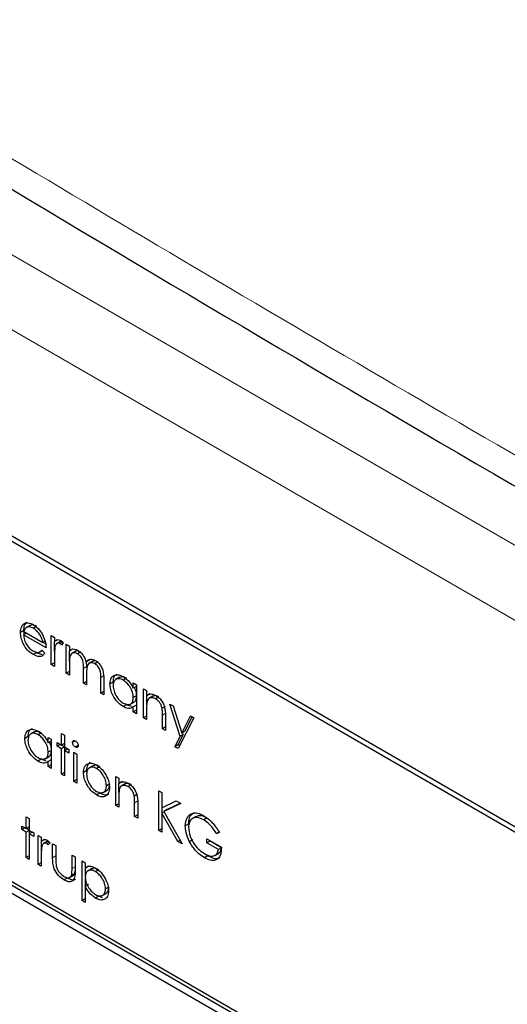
# Paper-space layout 'Blatt2' of a CAD drawing. Header units: millimetres. Extents: x 5 to 418, y 2 to 292.
# Tile 31 of 54: x 106.9 to 110.44, y 199.32 to 206.46. Entities that reach past the tile are written whole.
import ezdxf

# ---------------------------------------------------------------- set-up
doc = ezdxf.new("R2010")
doc.units = ezdxf.units.MM

psp = doc.layouts.new('Blatt2')

# ---------------------------------------------------------------- linework, layer by layer
at = {"color": 7, "linetype": 'Continuous', "lineweight": 18}
for p, q in [((103.5293, 206.6673), (118.3867, 198.0903)), ((118.151, 197.682), (103.2936, 206.259)), ((107.3853, 201.7694), (107.3617, 201.7558)), ((107.51, 201.7045), (107.4864, 201.6909)), ((107.9577, 201.4309), (107.9341, 201.4173)), ((107.7562, 200.7949), (107.7327, 200.7813)), ((107.1602, 200.3963), (107.1378, 200.3834)), ((107.3009, 200.318), (107.2785, 200.3051))]:
    psp.add_line(p, q, dxfattribs=at)
at = {"color": 7, "linetype": 'Continuous', "lineweight": 25}
for p, q in [((116.6738, 197.0378), (104.7708, 203.9092)), ((116.6401, 197.0183), (104.855, 203.8217)), ((106.9489, 202.0892), (106.9253, 202.0756)), ((106.9742, 202.0683), (106.9447, 202.0513)), ((106.9744, 202.0682), (106.9508, 202.0546)), ((107.0213, 202.0608), (106.9978, 202.0472)), ((106.9279, 202.0311), (106.9044, 202.0174)), ((106.9491, 202.0125), (106.9267, 201.9996)), ((107.0898, 201.9054), (106.9267, 201.9996)), ((106.9316, 202.0024), (106.9279, 202.0311)), ((106.9291, 202.0241), (107.0675, 201.9442)), ((107.1282, 201.994), (107.1506, 201.9811)), ((107.1282, 201.7835), (107.1282, 201.994)), ((107.1506, 201.9811), (107.1506, 201.9501)), ((107.0824, 201.9528), (107.0675, 201.9442)), ((107.087, 201.9343), (107.0686, 201.9449)), ((107.1742, 201.9637), (107.1506, 201.9501)), ((107.1518, 201.8811), (107.1518, 201.9508)), ((107.1958, 201.9516), (107.1663, 201.9346)), ((107.2095, 201.9465), (107.1908, 201.9357)), ((107.2146, 201.9407), (107.2023, 201.9254)), ((107.237, 201.9313), (107.2593, 201.9183)), ((107.237, 201.7208), (107.237, 201.9313)), ((107.2593, 201.9183), (107.2593, 201.8818)), ((107.0196, 201.8697), (106.9961, 201.8561)), ((107.0638, 201.8554), (107.0196, 201.8697)), ((107.0428, 201.8745), (107.063, 201.8861)), ((107.0604, 201.8892), (107.0803, 201.8656)), ((107.1506, 201.8414), (107.1506, 201.7706)), ((107.2829, 201.8954), (107.2593, 201.8818)), ((107.2605, 201.8054), (107.2605, 201.8824)), ((107.3055, 201.8808), (107.276, 201.8638)), ((107.3419, 201.8758), (107.3183, 201.8621)), ((107.1506, 201.7965), (107.1282, 201.7835)), ((107.1506, 201.7706), (107.1282, 201.7835)), ((107.2593, 201.7964), (107.2593, 201.7078)), ((107.3617, 201.6488), (107.3617, 201.7558)), ((107.4038, 201.815), (107.3802, 201.8014)), ((107.3853, 201.7694), (107.3823, 201.8026)), ((107.4302, 201.809), (107.4007, 201.792)), ((107.4038, 201.815), (107.4105, 201.8222)), ((107.4668, 201.8037), (107.4432, 201.7901)), ((107.2593, 201.7337), (107.237, 201.7208)), ((107.2593, 201.7078), (107.237, 201.7208)), ((107.3841, 201.7177), (107.3841, 201.6358)), ((107.4864, 201.5768), (107.4864, 201.6909)), ((107.6237, 201.692), (107.5942, 201.675)), ((107.6732, 201.6845), (107.6496, 201.6709)), ((107.3841, 201.6617), (107.3617, 201.6488)), ((107.3841, 201.6358), (107.3617, 201.6488)), ((107.5088, 201.6779), (107.5088, 201.5638)), ((107.5771, 201.6574), (107.5536, 201.6438)), ((107.7231, 201.6117), (107.7231, 201.6506)), ((107.7231, 201.6506), (107.7455, 201.6377)), ((107.7455, 201.6246), (107.7231, 201.6117)), ((107.7455, 201.6377), (107.7455, 201.4272)), ((107.5088, 201.5897), (107.4864, 201.5768)), ((107.5088, 201.5638), (107.4864, 201.5768)), ((107.7455, 201.5578), (107.7231, 201.5449)), ((107.7966, 201.6082), (107.819, 201.5953)), ((107.7966, 201.3977), (107.7966, 201.6082)), ((107.819, 201.5953), (107.819, 201.5573)), ((107.8426, 201.5709), (107.819, 201.5573)), ((107.8202, 201.4932), (107.8202, 201.558)), ((107.8657, 201.5544), (107.8362, 201.5374)), ((107.908, 201.5489), (107.8845, 201.5353)), ((107.6722, 201.493), (107.6486, 201.4794)), ((107.7088, 201.4795), (107.6722, 201.493)), ((107.7002, 201.497), (107.7296, 201.514)), ((107.7455, 201.4895), (107.7231, 201.4765)), ((107.7231, 201.4401), (107.7231, 201.4765)), ((107.9551, 201.4803), (107.9315, 201.4667)), ((107.9885, 201.4974), (108.0126, 201.4835)), ((108.0622, 201.2623), (107.9885, 201.4974)), ((108.0126, 201.4835), (108.0744, 201.2866)), ((107.7455, 201.4531), (107.7231, 201.4401)), ((107.7455, 201.4272), (107.7231, 201.4401)), ((107.819, 201.4106), (107.7966, 201.3977)), ((107.819, 201.4609), (107.819, 201.3847)), ((107.9341, 201.3183), (107.9341, 201.4173)), ((107.9565, 201.4129), (107.9565, 201.3054)), ((108.0744, 201.2866), (108.137, 201.4117)), ((108.0979, 201.3002), (108.15, 201.4042)), ((108.137, 201.4117), (108.1612, 201.3977)), ((107.819, 201.3847), (107.7966, 201.3977)), ((107.9565, 201.3312), (107.9341, 201.3183)), ((108.1612, 201.3977), (108.0493, 201.1743)), ((106.9599, 201.2615), (106.9363, 201.2479)), ((107.0065, 201.2961), (106.977, 201.2791)), ((107.056, 201.2885), (107.0324, 201.2749)), ((107.2018, 201.2842), (107.2242, 201.2713)), ((107.2018, 201.1993), (107.2018, 201.2842)), ((107.2242, 201.2713), (107.2242, 201.1864)), ((107.9565, 201.3054), (107.9341, 201.3183)), ((108.0251, 201.1882), (108.0622, 201.2623)), ((108.0487, 201.2018), (108.0858, 201.2759)), ((108.0858, 201.2759), (108.0622, 201.2623)), ((108.0979, 201.3002), (108.0744, 201.2866)), ((108.0858, 201.2759), (108.0812, 201.2906)), ((110.2746, 198.199), (105.0891, 201.1925)), ((110.2982, 198.2126), (105.1127, 201.2061)), ((107.1058, 201.2157), (107.1058, 201.2547)), ((107.1058, 201.2547), (107.1282, 201.2418)), ((107.1282, 201.2287), (107.1058, 201.2157)), ((107.1282, 201.2418), (107.1282, 201.0313)), ((107.1698, 201.2178), (107.2018, 201.1993)), ((107.1698, 201.1919), (107.1698, 201.2178)), ((107.1922, 201.2048), (107.1698, 201.1919)), ((107.2018, 201.1734), (107.1698, 201.1919)), ((107.2242, 201.2122), (107.2018, 201.1993)), ((107.2242, 201.1864), (107.2018, 201.1734)), ((107.2242, 201.1877), (107.203, 201.2)), ((107.2242, 201.1864), (107.2561, 201.1679)), ((107.2254, 201.1612), (107.2254, 201.1857)), ((107.3008, 201.2305), (107.2817, 201.2195)), ((107.323, 201.1974), (107.3024, 201.1855)), ((108.0487, 201.2018), (108.0251, 201.1882)), ((108.0493, 201.1743), (108.0251, 201.1882)), ((108.0599, 201.1954), (108.0487, 201.2018)), ((105.0891, 201.1381), (110.2746, 198.1446)), ((107.083, 201.101), (107.1124, 201.1181)), ((107.1282, 201.1619), (107.1058, 201.149)), ((107.2018, 200.9888), (107.2018, 201.1734)), ((107.2466, 201.1734), (107.2242, 201.1605)), ((107.2242, 201.1605), (107.2242, 200.9759)), ((107.2561, 201.1421), (107.2242, 201.1605)), ((107.2561, 201.1679), (107.2561, 201.1421)), ((107.2913, 201.1476), (107.3137, 201.1347)), ((107.2913, 200.9371), (107.2913, 201.1476)), ((107.3137, 201.1347), (107.3137, 200.9242)), ((107.055, 201.0971), (107.0314, 201.0835)), ((107.0916, 201.0836), (107.055, 201.0971)), ((107.1282, 201.0935), (107.1058, 201.0806)), ((107.1058, 201.0442), (107.1058, 201.0806)), ((107.1282, 201.0571), (107.1058, 201.0442)), ((107.1282, 201.0313), (107.1058, 201.0442)), ((107.4319, 201.0506), (107.4025, 201.0335)), ((107.4796, 201.044), (107.456, 201.0304)), ((107.2242, 201.0017), (107.2018, 200.9888)), ((107.2242, 200.9759), (107.2018, 200.9888)), ((107.3853, 201.0148), (107.3617, 201.0012)), ((107.5951, 200.9722), (107.6175, 200.9593)), ((107.5951, 200.7617), (107.5951, 200.9722)), ((107.3137, 200.95), (107.2913, 200.9371)), ((107.3137, 200.9242), (107.2913, 200.9371)), ((107.5516, 200.9186), (107.528, 200.905)), ((107.6175, 200.9593), (107.6175, 200.9213)), ((107.6411, 200.9349), (107.6175, 200.9213)), ((107.6187, 200.8572), (107.6187, 200.922)), ((107.6642, 200.9184), (107.6347, 200.9014)), ((107.7066, 200.9129), (107.683, 200.8993)), ((107.4797, 200.8519), (107.4561, 200.8383)), ((107.5042, 200.8565), (107.5336, 200.8735)), ((107.7536, 200.8444), (107.73, 200.8308)), ((107.9086, 200.8688), (107.9309, 200.8559)), ((107.9086, 200.5808), (107.9086, 200.8688)), ((107.9309, 200.8559), (107.9309, 200.7462)), ((107.6175, 200.7746), (107.5951, 200.7617)), ((107.6175, 200.7488), (107.5951, 200.7617)), ((107.6175, 200.8249), (107.6175, 200.7488)), ((107.7327, 200.6823), (107.7327, 200.7813)), ((107.7551, 200.7769), (107.7551, 200.6694)), ((107.9309, 200.7462), (108.0349, 200.7959)), ((108.0669, 200.7774), (107.9443, 200.719)), ((108.0646, 200.7787), (107.9679, 200.7326)), ((108.0349, 200.7959), (108.0669, 200.7774)), ((107.7551, 200.6952), (107.7327, 200.6823)), ((107.9462, 200.7156), (107.9309, 200.7069)), ((107.9309, 200.7069), (107.9309, 200.5679)), ((108.0466, 200.5011), (107.9309, 200.7069)), ((107.9321, 200.7075), (107.9321, 200.7468)), ((107.9679, 200.7326), (107.9443, 200.719)), ((107.9443, 200.719), (108.0765, 200.4839)), ((106.914, 200.6132), (106.9459, 200.5947)), ((106.914, 200.5873), (106.914, 200.6132)), ((106.9459, 200.6797), (106.9683, 200.6667)), ((106.9459, 200.5947), (106.9459, 200.6797)), ((106.9683, 200.6667), (106.9683, 200.5818)), ((107.7551, 200.6694), (107.7327, 200.6823)), ((108.124, 200.6278), (108.1004, 200.6141)), ((108.1797, 200.6831), (108.1502, 200.6661)), ((108.2574, 200.6725), (108.2339, 200.6589)), ((106.9363, 200.6003), (106.914, 200.5873)), ((106.9459, 200.5689), (106.914, 200.5873)), ((106.9683, 200.6076), (106.9459, 200.5947)), ((106.9683, 200.5818), (106.9459, 200.5689)), ((106.9459, 200.3842), (106.9459, 200.5689)), ((106.9683, 200.5832), (106.9471, 200.5954)), ((106.9683, 200.5818), (107.0003, 200.5633)), ((106.9907, 200.5689), (106.9683, 200.5559)), ((106.9683, 200.5559), (106.9683, 200.3713)), ((107.0003, 200.5375), (106.9683, 200.5559)), ((106.9695, 200.5566), (106.9695, 200.5811)), ((107.0003, 200.5633), (107.0003, 200.5375)), ((107.0323, 200.5449), (107.0547, 200.5319)), ((107.0323, 200.3344), (107.0323, 200.5449)), ((107.9309, 200.5937), (107.9086, 200.5808)), ((107.9309, 200.5679), (107.9086, 200.5808)), ((108.3511, 200.5704), (108.3275, 200.5568)), ((108.3467, 200.5667), (108.3275, 200.5568)), ((107.0547, 200.5319), (107.0547, 200.501)), ((107.0782, 200.5146), (107.0547, 200.501)), ((107.0559, 200.432), (107.0559, 200.5016)), ((107.0998, 200.5025), (107.0704, 200.4855)), ((107.1136, 200.4973), (107.0949, 200.4866)), ((107.1186, 200.4915), (107.1063, 200.4762)), ((107.1378, 200.4839), (107.1602, 200.471)), ((107.1378, 200.3834), (107.1378, 200.4839)), ((107.1602, 200.471), (107.1602, 200.3734)), ((108.0618, 200.5099), (108.0466, 200.5011)), ((108.0765, 200.4839), (108.0466, 200.5011)), ((108.1546, 200.513), (108.131, 200.4994)), ((108.2572, 200.5199), (108.3627, 200.459)), ((108.2572, 200.4903), (108.2572, 200.5199)), ((108.2807, 200.5039), (108.2572, 200.4903)), ((108.3403, 200.4423), (108.2572, 200.4903)), ((108.2807, 200.5039), (108.2807, 200.5063)), ((108.3639, 200.4559), (108.2807, 200.5039)), ((107.2785, 200.4027), (107.3009, 200.3898)), ((107.2785, 200.3051), (107.2785, 200.4027)), ((108.2627, 200.3962), (108.2431, 200.4102)), ((108.3137, 200.3992), (108.3431, 200.4162)), ((108.362, 200.4549), (108.3403, 200.4423)), ((106.9683, 200.3971), (106.9459, 200.3842)), ((106.9683, 200.3713), (106.9459, 200.3842)), ((107.0547, 200.3473), (107.0323, 200.3344)), ((107.0547, 200.3214), (107.0323, 200.3344)), ((107.0547, 200.3922), (107.0547, 200.3214)), ((107.3009, 200.3898), (107.3009, 200.2873)), ((107.3521, 200.3602), (107.3745, 200.3473)), ((107.3521, 200.0722), (107.3521, 200.3602)), ((107.3745, 200.3473), (107.3745, 200.3084)), ((108.2627, 200.3962), (108.2391, 200.3826)), ((107.2605, 200.2401), (107.29, 200.2572)), ((107.2984, 200.2695), (107.2748, 200.2559)), ((107.2984, 200.2695), (107.3009, 200.2898)), ((107.398, 200.322), (107.3745, 200.3084)), ((107.3757, 200.2494), (107.3757, 200.3091)), ((107.4217, 200.304), (107.3922, 200.287)), ((107.4715, 200.2964), (107.4479, 200.2828)), ((107.2431, 200.2362), (107.2195, 200.2226)), ((107.398, 200.1886), (107.3745, 200.175)), ((107.3757, 200.1756), (107.3757, 200.2345)), ((107.3745, 200.175), (107.3745, 200.0593)), ((107.497, 200.1093), (107.5265, 200.1263)), ((107.5452, 200.171), (107.5216, 200.1574)), ((107.3745, 200.0851), (107.3521, 200.0722)), ((107.3745, 200.0593), (107.3521, 200.0722)), ((107.4724, 200.1038), (107.4488, 200.0902)), ((107.4989, 200.0935), (107.4724, 200.1038))]:
    psp.add_line(p, q, dxfattribs=at)
at = {"color": 7, "linetype": 'Continuous', "lineweight": 18}
psp.add_open_spline([(97.5128, 211.261), (98.409, 210.6839), (100.2015, 209.5294), (102.9366, 207.8206), (105.7054, 206.1284), (108.5514, 204.4307), (111.4752, 202.7282), (114.4782, 201.0221), (117.5199, 199.3373), (121.129, 197.3831), (123.7632, 196.0146), (125.3522, 195.1891)], degree=3, knots=[0, 0, 0, 0, 0.102353, 0.204722, 0.307135, 0.409563, 0.516471, 0.623396, 0.730373, 0.837366, 1, 1, 1, 1], dxfattribs=at)
at = {"color": 7, "linetype": 'Continuous', "lineweight": 25}
for points, knots in [([(97.6575, 210.962), (98.3467, 210.5133), (100.2705, 209.261), (103.5853, 207.1955), (107.5979, 204.7636), (111.7708, 202.3257), (116.0169, 199.9285), (120.1702, 197.6661), (123.3401, 195.9912), (125.0765, 195.1063), (125.5004, 194.8903)], [0, 0, 0, 0, 0.079167, 0.220979, 0.371612, 0.522329, 0.673084, 0.823745, 0.956982, 1, 1, 1, 1]), ([(106.9044, 202.0174), (106.9055, 202.0311), (106.9074, 202.0555), (106.9199, 202.0695), (106.9253, 202.0756)], [0, 0, 0, 0, 0.559427, 1, 1, 1, 1]), ([(106.9253, 202.0756), (106.9365, 202.0819), (106.9566, 202.0931), (106.9843, 202.0796), (106.9966, 202.0737)], [0, 0, 0, 0, 0.558577, 1, 1, 1, 1]), ([(106.9279, 202.0311), (106.929, 202.0447), (106.931, 202.0691), (106.9434, 202.0831), (106.9489, 202.0892)], [0, 0, 0, 0, 0.559427, 1, 1, 1, 1]), ([(106.9508, 202.0546), (106.9453, 202.0506), (106.9356, 202.0435), (106.9311, 202.03), (106.9291, 202.0241)], [0, 0, 0, 0, 0.558795, 1, 1, 1, 1]), ([(106.9978, 202.0472), (106.9881, 202.0518), (106.9708, 202.0601), (106.9569, 202.0563), (106.9508, 202.0546)], [0, 0, 0, 0, 0.5594582, 1, 1, 1, 1]), ([(107.0213, 202.0608), (107.0117, 202.0654), (106.9944, 202.0737), (106.9805, 202.0699), (106.9744, 202.0682)], [0, 0, 0, 0, 0.5594582, 1, 1, 1, 1]), ([(106.9966, 202.0737), (107.0128, 202.0622), (107.0418, 202.0416), (107.0614, 202.0057), (107.07, 201.9899)], [0, 0, 0, 0, 0.558919, 1, 1, 1, 1]), ([(107.0675, 201.9442), (107.0647, 201.9557), (107.0593, 201.9788), (107.0401, 202.0099), (107.0189, 202.0331), (107.0048, 202.0425), (106.9978, 202.0472)], [0, 0, 0, 0, 0.280138, 0.559194, 0.779598, 1, 1, 1, 1]), ([(106.9961, 201.8561), (106.9822, 201.8656), (106.9545, 201.8844), (106.9247, 201.9324), (106.9073, 201.9784), (106.9054, 202.0044), (106.9044, 202.0174)], [0, 0, 0, 0, 0.279885, 0.558859, 0.779462, 1, 1, 1, 1]), ([(106.9267, 201.9996), (106.9279, 201.9875), (106.9302, 201.9634), (106.9478, 201.9274), (106.97, 201.8993), (106.9855, 201.8888), (106.9933, 201.8836)], [0, 0, 0, 0, 0.279963, 0.559359, 0.779526, 1, 1, 1, 1]), ([(107.07, 201.9899), (107.0765, 201.9735), (107.0881, 201.9441), (107.0893, 201.9173), (107.0898, 201.9054)], [0, 0, 0, 0, 0.558897, 1, 1, 1, 1]), ([(107.1546, 201.9113), (107.1531, 201.8987), (107.1505, 201.8762), (107.1506, 201.852), (107.1506, 201.8414)], [0, 0, 0, 0, 0.559636, 1, 1, 1, 1]), ([(107.1506, 201.9501), (107.1569, 201.9564), (107.1656, 201.9651), (107.1827, 201.965), (107.191, 201.9611), (107.1951, 201.9591)], [0, 0, 0, 0, 0.558788, 0.779481, 1, 1, 1, 1]), ([(107.1908, 201.9357), (107.1856, 201.9375), (107.175, 201.9409), (107.1614, 201.9318), (107.1572, 201.9191), (107.1546, 201.9113)], [0, 0, 0, 0, 0.278336, 0.558768, 1, 1, 1, 1]), ([(107.2023, 201.9254), (107.2002, 201.9277), (107.1966, 201.9317), (107.1926, 201.9345), (107.1908, 201.9357)], [0, 0, 0, 0, 0.560396, 1, 1, 1, 1]), ([(107.2049, 201.9513), (107.203, 201.9519), (107.1982, 201.9534), (107.1952, 201.9506), (107.1934, 201.949)], [0, 0, 0, 0, 0.4111618, 1, 1, 1, 1]), ([(107.1951, 201.9591), (107.199, 201.9564), (107.2059, 201.9514), (107.2119, 201.944), (107.2146, 201.9407)], [0, 0, 0, 0, 0.559243, 1, 1, 1, 1]), ([(106.9933, 201.8836), (107.0024, 201.8793), (107.0176, 201.8723), (107.0369, 201.8718), (107.0502, 201.8781), (107.057, 201.8855), (107.0604, 201.8892)], [0, 0, 0, 0, 0.339465, 0.559626, 0.779498, 1, 1, 1, 1]), ([(107.0803, 201.8656), (107.0752, 201.8591), (107.065, 201.8459), (107.0363, 201.838), (107.0113, 201.8493), (106.9961, 201.8561)], [0, 0, 0, 0, 0.280919, 0.5614069, 1, 1, 1, 1]), ([(107.2593, 201.8818), (107.2634, 201.8857), (107.2706, 201.8929), (107.2803, 201.8956), (107.2846, 201.8968)], [0, 0, 0, 0, 0.560148, 1, 1, 1, 1]), ([(107.3183, 201.8621), (107.311, 201.8653), (107.2963, 201.8717), (107.2778, 201.867), (107.2597, 201.8459), (107.2595, 201.8168), (107.2593, 201.7964)], [0, 0, 0, 0, 0.186544, 0.37335, 0.56013, 1, 1, 1, 1]), ([(107.2846, 201.8968), (107.2914, 201.8963), (107.3034, 201.8955), (107.3165, 201.8887), (107.3222, 201.8857)], [0, 0, 0, 0, 0.559743, 1, 1, 1, 1]), ([(107.3299, 201.8797), (107.3267, 201.881), (107.3162, 201.8853), (107.3081, 201.8816), (107.3026, 201.879)], [0, 0, 0, 0, 0.309221, 1, 1, 1, 1]), ([(107.3617, 201.7558), (107.3624, 201.7743), (107.3632, 201.7975), (107.3507, 201.8284), (107.3383, 201.8476), (107.3263, 201.8563), (107.3183, 201.8621)], [0, 0, 0, 0, 0.500537, 0.625897, 0.751368, 1, 1, 1, 1]), ([(107.3222, 201.8857), (107.3295, 201.8807), (107.3441, 201.8705), (107.3679, 201.8414), (107.3755, 201.8165), (107.3802, 201.8014)], [0, 0, 0, 0, 0.280809, 0.561507, 1, 1, 1, 1]), ([(107.3802, 201.8014), (107.3844, 201.8067), (107.3926, 201.8173), (107.4145, 201.8263), (107.4348, 201.8185), (107.4471, 201.8137)], [0, 0, 0, 0, 0.281263, 0.562094, 1, 1, 1, 1]), ([(107.4432, 201.7901), (107.438, 201.7926), (107.4276, 201.7976), (107.4134, 201.798), (107.4013, 201.7935), (107.3837, 201.7735), (107.3839, 201.7425), (107.3841, 201.7177)], [0, 0, 0, 0, 0.125317, 0.250662, 0.376086, 0.501515, 1, 1, 1, 1]), ([(107.4521, 201.8098), (107.4519, 201.8099), (107.4465, 201.8121), (107.4376, 201.8116), (107.4306, 201.8084), (107.4274, 201.8069)], [0, 0, 0, 0, 0.023662, 0.556677, 1, 1, 1, 1]), ([(107.4864, 201.6909), (107.4869, 201.7085), (107.4876, 201.7306), (107.4742, 201.7594), (107.462, 201.7768), (107.4507, 201.7848), (107.4432, 201.7901)], [0, 0, 0, 0, 0.499445, 0.624933, 0.750561, 1, 1, 1, 1]), ([(107.4471, 201.8137), (107.4546, 201.8085), (107.4698, 201.7982), (107.4894, 201.7722), (107.5082, 201.7292), (107.5086, 201.699), (107.5088, 201.6779)], [0, 0, 0, 0, 0.186885, 0.373579, 0.560268, 1, 1, 1, 1]), ([(107.5536, 201.6438), (107.5553, 201.6589), (107.5588, 201.6892), (107.5852, 201.7091), (107.6164, 201.7127), (107.6383, 201.7022), (107.6493, 201.6969)], [0, 0, 0, 0, 0.2794126, 0.5591913, 0.7795483, 1, 1, 1, 1]), ([(107.5771, 201.6574), (107.5785, 201.6731), (107.581, 201.7003), (107.5982, 201.7108), (107.6056, 201.7153)], [0, 0, 0, 0, 0.5731589, 1, 1, 1, 1]), ([(107.6732, 201.6845), (107.6623, 201.6896), (107.6426, 201.6988), (107.628, 201.692), (107.6214, 201.689)], [0, 0, 0, 0, 0.551084, 1, 1, 1, 1]), ([(107.6493, 201.6969), (107.6658, 201.6853), (107.6952, 201.6644), (107.7145, 201.6278), (107.7231, 201.6117)], [0, 0, 0, 0, 0.559062, 1, 1, 1, 1]), ([(107.6486, 201.4794), (107.6346, 201.4894), (107.6066, 201.5094), (107.5756, 201.557), (107.5564, 201.604), (107.5545, 201.6305), (107.5536, 201.6438)], [0, 0, 0, 0, 0.279573, 0.559333, 0.779589, 1, 1, 1, 1]), ([(107.6496, 201.6709), (107.6389, 201.6756), (107.6176, 201.6851), (107.5933, 201.6772), (107.5787, 201.6581), (107.5769, 201.6398), (107.576, 201.6306)], [0, 0, 0, 0, 0.279767, 0.559291, 0.779719, 1, 1, 1, 1]), ([(107.576, 201.6306), (107.5775, 201.6174), (107.5805, 201.5911), (107.6001, 201.5523), (107.6242, 201.5222), (107.641, 201.5106), (107.6494, 201.5048)], [0, 0, 0, 0, 0.279429, 0.559146, 0.77957, 1, 1, 1, 1]), ([(107.7231, 201.5449), (107.7219, 201.5581), (107.7195, 201.5844), (107.6993, 201.6235), (107.6751, 201.6539), (107.6581, 201.6652), (107.6496, 201.6709)], [0, 0, 0, 0, 0.27966, 0.55921, 0.779487, 1, 1, 1, 1]), ([(107.7466, 201.5585), (107.746, 201.5718), (107.745, 201.5909), (107.7345, 201.6104), (107.7312, 201.6164)], [0, 0, 0, 0, 0.692809, 1, 1, 1, 1]), ([(107.6494, 201.5048), (107.6601, 201.5001), (107.6815, 201.4908), (107.7064, 201.4975), (107.7209, 201.517), (107.7223, 201.5356), (107.7231, 201.5449)], [0, 0, 0, 0, 0.279822, 0.559387, 0.779603, 1, 1, 1, 1]), ([(107.7261, 201.5135), (107.7275, 201.5138), (107.7357, 201.5155), (107.7441, 201.5314), (107.7458, 201.5495), (107.7466, 201.5585)], [0, 0, 0, 0, 0.086461, 0.543043, 1, 1, 1, 1]), ([(107.819, 201.5573), (107.8297, 201.5644), (107.8487, 201.5771), (107.8762, 201.5645), (107.8884, 201.5589)], [0, 0, 0, 0, 0.559141, 1, 1, 1, 1]), ([(107.8845, 201.5353), (107.8766, 201.5389), (107.8608, 201.5461), (107.8422, 201.5421), (107.8287, 201.5321), (107.8246, 201.5209), (107.8225, 201.5154)], [0, 0, 0, 0, 0.2795525, 0.559373, 0.7797026, 1, 1, 1, 1]), ([(107.908, 201.5489), (107.9002, 201.5524), (107.8846, 201.5593), (107.8693, 201.5577), (107.8637, 201.5529), (107.863, 201.5522)], [0, 0, 0, 0, 0.46626, 0.932968, 1, 1, 1, 1]), ([(107.8884, 201.5589), (107.8965, 201.5534), (107.9129, 201.5423), (107.9343, 201.5147), (107.9561, 201.4685), (107.9564, 201.4358), (107.9565, 201.4129)], [0, 0, 0, 0, 0.187021, 0.37389, 0.56061, 1, 1, 1, 1]), ([(107.7231, 201.4765), (107.7113, 201.4704), (107.6901, 201.4594), (107.6613, 201.4733), (107.6486, 201.4794)], [0, 0, 0, 0, 0.558763, 1, 1, 1, 1]), ([(107.8225, 201.5154), (107.8212, 201.5056), (107.819, 201.4881), (107.819, 201.4692), (107.819, 201.4609)], [0, 0, 0, 0, 0.559658, 1, 1, 1, 1]), ([(107.9315, 201.4667), (107.9297, 201.4745), (107.9261, 201.4899), (107.9099, 201.5177), (107.8941, 201.5286), (107.8845, 201.5353)], [0, 0, 0, 0, 0.281192, 0.561331, 1, 1, 1, 1]), ([(107.9341, 201.4173), (107.9342, 201.4263), (107.9343, 201.4423), (107.9323, 201.4593), (107.9315, 201.4667)], [0, 0, 0, 0, 0.560255, 1, 1, 1, 1]), ([(106.9363, 201.2479), (106.9381, 201.263), (106.9415, 201.2933), (106.9679, 201.3131), (106.9991, 201.3167), (107.0211, 201.3062), (107.0321, 201.301)], [0, 0, 0, 0, 0.279413, 0.559191, 0.779548, 1, 1, 1, 1]), ([(107.0324, 201.2749), (107.0217, 201.2797), (107.0003, 201.2891), (106.976, 201.2812), (106.9615, 201.2621), (106.9596, 201.2438), (106.9587, 201.2346)], [0, 0, 0, 0, 0.279767, 0.559291, 0.779719, 1, 1, 1, 1]), ([(106.9599, 201.2615), (106.9613, 201.2771), (106.9638, 201.3044), (106.981, 201.3149), (106.9883, 201.3194)], [0, 0, 0, 0, 0.573159, 1, 1, 1, 1]), ([(107.056, 201.2885), (107.0451, 201.2936), (107.0253, 201.3029), (107.0107, 201.2961), (107.0042, 201.293)], [0, 0, 0, 0, 0.551084, 1, 1, 1, 1]), ([(107.0321, 201.301), (107.0485, 201.2893), (107.078, 201.2685), (107.0973, 201.2319), (107.1058, 201.2157)], [0, 0, 0, 0, 0.559062, 1, 1, 1, 1]), ([(107.1058, 201.149), (107.1046, 201.1621), (107.1023, 201.1885), (107.0821, 201.2276), (107.0578, 201.2579), (107.0409, 201.2693), (107.0324, 201.2749)], [0, 0, 0, 0, 0.27966, 0.55921, 0.779487, 1, 1, 1, 1]), ([(107.0314, 201.0835), (107.0174, 201.0935), (106.9893, 201.1134), (106.9583, 201.1611), (106.9392, 201.2081), (106.9373, 201.2346), (106.9363, 201.2479)], [0, 0, 0, 0, 0.279573, 0.559333, 0.779589, 1, 1, 1, 1]), ([(106.9587, 201.2346), (106.9602, 201.2215), (106.9633, 201.1951), (106.9829, 201.1564), (107.007, 201.1262), (107.0238, 201.1146), (107.0322, 201.1089)], [0, 0, 0, 0, 0.279429, 0.559146, 0.77957, 1, 1, 1, 1]), ([(107.1294, 201.1626), (107.1287, 201.1758), (107.1278, 201.195), (107.1172, 201.2145), (107.114, 201.2204)], [0, 0, 0, 0, 0.692809, 1, 1, 1, 1]), ([(107.2817, 201.2195), (107.2821, 201.2227), (107.283, 201.229), (107.2888, 201.2328), (107.2955, 201.2332), (107.3001, 201.231), (107.3024, 201.2298)], [0, 0, 0, 0, 0.279289, 0.558897, 0.779452, 1, 1, 1, 1]), ([(107.3024, 201.1855), (107.2995, 201.1876), (107.2936, 201.1917), (107.2869, 201.2013), (107.2825, 201.2111), (107.282, 201.2167), (107.2817, 201.2195)], [0, 0, 0, 0, 0.279784, 0.559698, 0.779921, 1, 1, 1, 1]), ([(107.3024, 201.2298), (107.3054, 201.2278), (107.3113, 201.2237), (107.3181, 201.2139), (107.3226, 201.204), (107.3231, 201.1983), (107.3233, 201.1955)], [0, 0, 0, 0, 0.279869, 0.559866, 0.779911, 1, 1, 1, 1]), ([(107.3233, 201.1955), (107.3229, 201.1924), (107.322, 201.186), (107.316, 201.1825), (107.3094, 201.1821), (107.3047, 201.1844), (107.3024, 201.1855)], [0, 0, 0, 0, 0.27916, 0.558862, 0.779356, 1, 1, 1, 1]), ([(107.0322, 201.1089), (107.0429, 201.1042), (107.0642, 201.0948), (107.0891, 201.1016), (107.1036, 201.121), (107.1051, 201.1397), (107.1058, 201.149)], [0, 0, 0, 0, 0.279822, 0.559387, 0.779603, 1, 1, 1, 1]), ([(107.1089, 201.1176), (107.1102, 201.1178), (107.1185, 201.1195), (107.1268, 201.1354), (107.1286, 201.1535), (107.1294, 201.1626)], [0, 0, 0, 0, 0.086461, 0.543043, 1, 1, 1, 1]), ([(107.1058, 201.0806), (107.094, 201.0745), (107.0729, 201.0635), (107.0441, 201.0774), (107.0314, 201.0835)], [0, 0, 0, 0, 0.558763, 1, 1, 1, 1]), ([(107.3617, 201.0012), (107.363, 201.0159), (107.3654, 201.0423), (107.3802, 201.0556), (107.3867, 201.0614)], [0, 0, 0, 0, 0.5592851, 1, 1, 1, 1]), ([(107.3853, 201.0148), (107.3866, 201.0295), (107.3889, 201.0559), (107.4037, 201.0692), (107.4102, 201.075)], [0, 0, 0, 0, 0.5592851, 1, 1, 1, 1]), ([(107.3867, 201.0614), (107.3979, 201.0662), (107.4181, 201.0747), (107.4445, 201.0618), (107.4561, 201.0562)], [0, 0, 0, 0, 0.55888, 1, 1, 1, 1]), ([(107.4796, 201.044), (107.4688, 201.049), (107.4495, 201.0579), (107.4357, 201.0506), (107.4297, 201.0474)], [0, 0, 0, 0, 0.564377, 1, 1, 1, 1]), ([(107.4561, 201.0562), (107.4709, 201.0458), (107.4974, 201.0274), (107.5168, 200.9955), (107.5254, 200.9815)], [0, 0, 0, 0, 0.559182, 1, 1, 1, 1]), ([(107.4561, 200.8383), (107.4422, 200.848), (107.4142, 200.8673), (107.3835, 200.915), (107.3647, 200.9616), (107.3627, 200.988), (107.3617, 201.0012)], [0, 0, 0, 0, 0.279776, 0.559179, 0.779592, 1, 1, 1, 1]), ([(107.456, 201.0304), (107.4454, 201.035), (107.4241, 201.0443), (107.4007, 201.0348), (107.3862, 201.0158), (107.3848, 200.9973), (107.3841, 200.9881)], [0, 0, 0, 0, 0.279484, 0.559256, 0.779547, 1, 1, 1, 1]), ([(107.3841, 200.9881), (107.3854, 200.9751), (107.3881, 200.9493), (107.4071, 200.9107), (107.4312, 200.8811), (107.4477, 200.8698), (107.456, 200.8642)], [0, 0, 0, 0, 0.279618, 0.559167, 0.779512, 1, 1, 1, 1]), ([(107.528, 200.905), (107.5268, 200.918), (107.5243, 200.9441), (107.5046, 200.9825), (107.4811, 201.0132), (107.4644, 201.0246), (107.456, 201.0304)], [0, 0, 0, 0, 0.2795862, 0.5593981, 0.7796526, 1, 1, 1, 1]), ([(107.5254, 200.9815), (107.5334, 200.9643), (107.5479, 200.9336), (107.5496, 200.9049), (107.5504, 200.8922)], [0, 0, 0, 0, 0.559216, 1, 1, 1, 1]), ([(107.456, 200.8642), (107.4666, 200.8595), (107.4877, 200.85), (107.5116, 200.8582), (107.5256, 200.8777), (107.5272, 200.8959), (107.528, 200.905)], [0, 0, 0, 0, 0.279745, 0.559113, 0.779606, 1, 1, 1, 1]), ([(107.5299, 200.8734), (107.5317, 200.8738), (107.5403, 200.8759), (107.5488, 200.8919), (107.5506, 200.9097), (107.5516, 200.9186)], [0, 0, 0, 0, 0.119123, 0.559661, 1, 1, 1, 1]), ([(107.6175, 200.9213), (107.6282, 200.9284), (107.6472, 200.9411), (107.6747, 200.9285), (107.6869, 200.9229)], [0, 0, 0, 0, 0.559141, 1, 1, 1, 1]), ([(107.683, 200.8993), (107.6751, 200.903), (107.6593, 200.9102), (107.6407, 200.9061), (107.6272, 200.8961), (107.6231, 200.885), (107.621, 200.8794)], [0, 0, 0, 0, 0.279553, 0.559373, 0.779703, 1, 1, 1, 1]), ([(107.7066, 200.9129), (107.6988, 200.9164), (107.6831, 200.9234), (107.6679, 200.9217), (107.6622, 200.9169), (107.6615, 200.9163)], [0, 0, 0, 0, 0.46626, 0.932968, 1, 1, 1, 1]), ([(107.73, 200.8308), (107.7282, 200.8385), (107.7247, 200.8539), (107.7084, 200.8817), (107.6926, 200.8927), (107.683, 200.8993)], [0, 0, 0, 0, 0.281192, 0.561331, 1, 1, 1, 1]), ([(107.6869, 200.9229), (107.6951, 200.9174), (107.7114, 200.9063), (107.7329, 200.8788), (107.7546, 200.8326), (107.7549, 200.7999), (107.7551, 200.7769)], [0, 0, 0, 0, 0.187021, 0.37389, 0.56061, 1, 1, 1, 1]), ([(107.5504, 200.8922), (107.5487, 200.8772), (107.5452, 200.8472), (107.5201, 200.8257), (107.4889, 200.8222), (107.4671, 200.8329), (107.4561, 200.8383)], [0, 0, 0, 0, 0.279521, 0.559381, 0.779507, 1, 1, 1, 1]), ([(107.5445, 200.8453), (107.543, 200.8439), (107.5353, 200.8359), (107.5119, 200.8367), (107.4904, 200.8468), (107.4797, 200.8519)], [0, 0, 0, 0, 0.100871, 0.55006, 1, 1, 1, 1]), ([(107.621, 200.8794), (107.6197, 200.8696), (107.6175, 200.8522), (107.6175, 200.8332), (107.6175, 200.8249)], [0, 0, 0, 0, 0.559658, 1, 1, 1, 1]), ([(107.7327, 200.7813), (107.7327, 200.7903), (107.7328, 200.8063), (107.7309, 200.8233), (107.73, 200.8308)], [0, 0, 0, 0, 0.560255, 1, 1, 1, 1]), ([(108.1004, 200.6141), (108.1029, 200.6353), (108.1078, 200.6776), (108.1437, 200.7075), (108.1884, 200.7104), (108.2192, 200.6955), (108.2346, 200.688)], [0, 0, 0, 0, 0.27959, 0.559072, 0.779411, 1, 1, 1, 1]), ([(108.124, 200.6278), (108.126, 200.6497), (108.1295, 200.6883), (108.1536, 200.7037), (108.164, 200.7104)], [0, 0, 0, 0, 0.56748, 1, 1, 1, 1]), ([(108.2574, 200.6725), (108.2414, 200.6798), (108.2112, 200.6937), (108.1882, 200.6844), (108.1774, 200.68)], [0, 0, 0, 0, 0.530787, 1, 1, 1, 1]), ([(108.2346, 200.688), (108.2489, 200.6785), (108.2724, 200.663), (108.3029, 200.6309), (108.3264, 200.6002), (108.3399, 200.5779), (108.3467, 200.5667)], [0, 0, 0, 0, 0.339527, 0.559586, 0.779731, 1, 1, 1, 1]), ([(108.131, 200.4994), (108.1212, 200.5216), (108.1036, 200.5612), (108.1014, 200.598), (108.1004, 200.6141)], [0, 0, 0, 0, 0.559317, 1, 1, 1, 1]), ([(108.2339, 200.6589), (108.2181, 200.6658), (108.1865, 200.6795), (108.1497, 200.6701), (108.127, 200.643), (108.1242, 200.6159), (108.1228, 200.6024)], [0, 0, 0, 0, 0.2798474, 0.5595549, 0.7798473, 1, 1, 1, 1]), ([(108.3275, 200.5568), (108.3121, 200.5804), (108.2845, 200.6224), (108.2494, 200.6477), (108.2339, 200.6589)], [0, 0, 0, 0, 0.5598397, 1, 1, 1, 1]), ([(108.1228, 200.6024), (108.1254, 200.5819), (108.1305, 200.5408), (108.1636, 200.4814), (108.2021, 200.4371), (108.2281, 200.4197), (108.2411, 200.411)], [0, 0, 0, 0, 0.279061, 0.558584, 0.779236, 1, 1, 1, 1]), ([(107.0547, 200.501), (107.0609, 200.5072), (107.0697, 200.516), (107.0868, 200.5158), (107.095, 200.5119), (107.0991, 200.51)], [0, 0, 0, 0, 0.558788, 0.779481, 1, 1, 1, 1]), ([(107.0949, 200.4866), (107.0896, 200.4883), (107.079, 200.4917), (107.0655, 200.4826), (107.0612, 200.4699), (107.0587, 200.4621)], [0, 0, 0, 0, 0.278336, 0.558768, 1, 1, 1, 1]), ([(107.1063, 200.4762), (107.1043, 200.4785), (107.1006, 200.4826), (107.0967, 200.4853), (107.0949, 200.4866)], [0, 0, 0, 0, 0.560396, 1, 1, 1, 1]), ([(107.109, 200.5021), (107.107, 200.5027), (107.1023, 200.5042), (107.0992, 200.5014), (107.0974, 200.4998)], [0, 0, 0, 0, 0.4111618, 1, 1, 1, 1]), ([(107.0991, 200.51), (107.103, 200.5072), (107.1099, 200.5023), (107.116, 200.4948), (107.1186, 200.4915)], [0, 0, 0, 0, 0.559243, 1, 1, 1, 1]), ([(108.2391, 200.3826), (108.2253, 200.3915), (108.2024, 200.4062), (108.1725, 200.4365), (108.1494, 200.4662), (108.1372, 200.4883), (108.131, 200.4994)], [0, 0, 0, 0, 0.339789, 0.559872, 0.779908, 1, 1, 1, 1]), ([(107.0587, 200.4621), (107.0572, 200.4495), (107.0546, 200.4271), (107.0546, 200.4029), (107.0547, 200.3922)], [0, 0, 0, 0, 0.559636, 1, 1, 1, 1]), ([(108.3627, 200.459), (108.3612, 200.4381), (108.3581, 200.3965), (108.3265, 200.3633), (108.2834, 200.3605), (108.2539, 200.3752), (108.2391, 200.3826)], [0, 0, 0, 0, 0.280351, 0.559367, 0.779371, 1, 1, 1, 1]), ([(108.2411, 200.411), (108.2539, 200.4047), (108.2796, 200.3921), (108.3113, 200.3953), (108.3332, 200.4123), (108.3379, 200.4323), (108.3403, 200.4423)], [0, 0, 0, 0, 0.280254, 0.559912, 0.779941, 1, 1, 1, 1]), ([(108.3395, 200.4155), (108.3452, 200.4189), (108.3556, 200.4251), (108.3591, 200.4397), (108.3606, 200.4462)], [0, 0, 0, 0, 0.551016, 1, 1, 1, 1]), ([(107.2195, 200.2226), (107.2056, 200.2319), (107.178, 200.2503), (107.1392, 200.3148), (107.1384, 200.3573), (107.1378, 200.3834)], [0, 0, 0, 0, 0.28097, 0.559785, 1, 1, 1, 1]), ([(107.1602, 200.3734), (107.1602, 200.3641), (107.1601, 200.3476), (107.1627, 200.3299), (107.1638, 200.3221)], [0, 0, 0, 0, 0.5603768, 1, 1, 1, 1]), ([(108.3496, 200.3857), (108.3481, 200.3838), (108.3384, 200.3724), (108.3061, 200.3754), (108.2772, 200.3893), (108.2627, 200.3962)], [0, 0, 0, 0, 0.089239, 0.543973, 1, 1, 1, 1]), ([(107.1638, 200.3221), (107.1665, 200.3135), (107.172, 200.2962), (107.1921, 200.2678), (107.2092, 200.2557), (107.2197, 200.2483)], [0, 0, 0, 0, 0.280117, 0.560544, 1, 1, 1, 1]), ([(107.3009, 200.2873), (107.3007, 200.2717), (107.3003, 200.2407), (107.2828, 200.2097), (107.2516, 200.2064), (107.2302, 200.2172), (107.2195, 200.2226)], [0, 0, 0, 0, 0.281501, 0.559646, 0.779298, 1, 1, 1, 1]), ([(107.2748, 200.2559), (107.2762, 200.2646), (107.2786, 200.2802), (107.2786, 200.2975), (107.2785, 200.3051)], [0, 0, 0, 0, 0.559371, 1, 1, 1, 1]), ([(107.2867, 200.2561), (107.2882, 200.2568), (107.2936, 200.259), (107.2964, 200.2651), (107.2984, 200.2695)], [0, 0, 0, 0, 0.2858176, 1, 1, 1, 1]), ([(107.3745, 200.3084), (107.3858, 200.3156), (107.4061, 200.3286), (107.4353, 200.3147), (107.4481, 200.3085)], [0, 0, 0, 0, 0.558418, 1, 1, 1, 1]), ([(107.4479, 200.2828), (107.4371, 200.2877), (107.4155, 200.2975), (107.3912, 200.2891), (107.3766, 200.2698), (107.3752, 200.251), (107.3745, 200.2416)], [0, 0, 0, 0, 0.2797467, 0.559315, 0.7795146, 1, 1, 1, 1]), ([(107.4715, 200.2964), (107.4605, 200.3016), (107.4406, 200.3112), (107.4259, 200.3041), (107.4194, 200.301)], [0, 0, 0, 0, 0.551137, 1, 1, 1, 1]), ([(107.5216, 200.1574), (107.5201, 200.1706), (107.5171, 200.1969), (107.4974, 200.2357), (107.4731, 200.2656), (107.4563, 200.277), (107.4479, 200.2828)], [0, 0, 0, 0, 0.2793874, 0.5590918, 0.7795083, 1, 1, 1, 1]), ([(107.4481, 200.3085), (107.4621, 200.2986), (107.4901, 200.2787), (107.5213, 200.2315), (107.5409, 200.1846), (107.543, 200.1581), (107.544, 200.1448)], [0, 0, 0, 0, 0.279627, 0.559432, 0.779703, 1, 1, 1, 1]), ([(107.2197, 200.2483), (107.2262, 200.245), (107.2392, 200.2384), (107.2558, 200.2378), (107.2684, 200.2436), (107.2727, 200.2518), (107.2748, 200.2559)], [0, 0, 0, 0, 0.28027, 0.560007, 0.780074, 1, 1, 1, 1]), ([(107.3021, 200.2269), (107.302, 200.2268), (107.2969, 200.2187), (107.2741, 200.2215), (107.2534, 200.2313), (107.2431, 200.2362)], [0, 0, 0, 0, 0.010224, 0.503933, 1, 1, 1, 1]), ([(107.3745, 200.2416), (107.3757, 200.2285), (107.378, 200.2022), (107.3984, 200.1632), (107.423, 200.1337), (107.4399, 200.1222), (107.4483, 200.1164)], [0, 0, 0, 0, 0.279654, 0.558875, 0.779455, 1, 1, 1, 1]), ([(107.4488, 200.0902), (107.4326, 200.1021), (107.4035, 200.1233), (107.3834, 200.1591), (107.3745, 200.175)], [0, 0, 0, 0, 0.558466, 1, 1, 1, 1]), ([(107.4483, 200.1164), (107.4589, 200.1118), (107.4803, 200.1025), (107.5042, 200.111), (107.5188, 200.1301), (107.5207, 200.1483), (107.5216, 200.1574)], [0, 0, 0, 0, 0.279628, 0.559247, 0.779775, 1, 1, 1, 1]), ([(107.544, 200.1448), (107.5424, 200.1295), (107.5391, 200.099), (107.513, 200.0784), (107.4819, 200.0744), (107.4599, 200.0849), (107.4488, 200.0902)], [0, 0, 0, 0, 0.27954, 0.559273, 0.779559, 1, 1, 1, 1]), ([(107.5229, 200.1261), (107.5246, 200.1266), (107.5332, 200.1287), (107.542, 200.1444), (107.5441, 200.1622), (107.5452, 200.171)], [0, 0, 0, 0, 0.1143857, 0.5574972, 1, 1, 1, 1])]:
    psp.add_open_spline(points, degree=3, knots=knots, dxfattribs=at)

doc.saveas('drawing.dxf')
